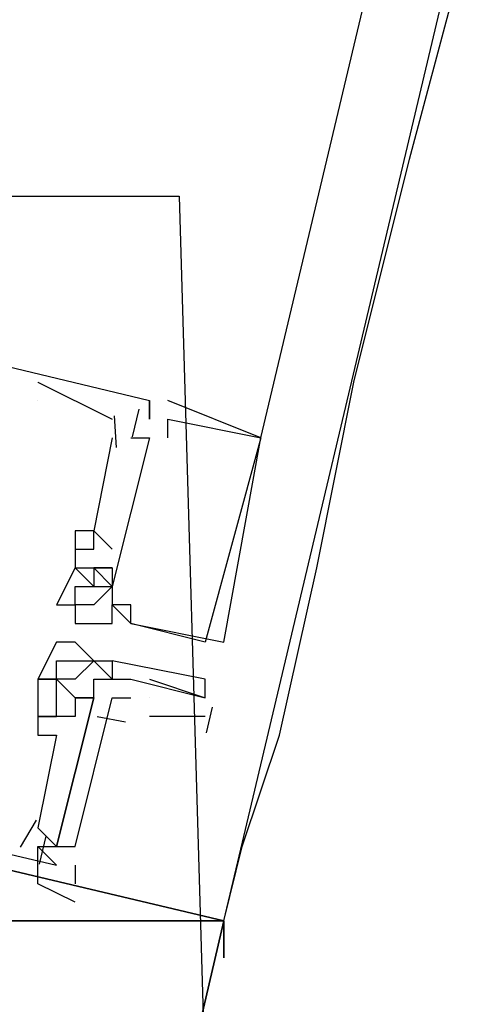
# Model space of a CAD drawing. Header units: feet. Extents: x -79 to 198, y -22 to 181.
# Tile 104 of 256: x 119.694 to 120.013, y 40.825 to 41.531. Entities that reach past the tile are written whole.
import ezdxf

# ---------------------------------------------------------------- set-up
doc = ezdxf.new("R2010")
doc.units = ezdxf.units.FT
for name, color, linetype in [('A-AREA-UNIDAD', 30, 'CONTINUOUS'), ('A-LINEA', 7, 'CONTINUOUS'), ('A-MURO-CONCRETO', 8, 'CONTINUOUS')]:
    doc.layers.add(name, color=color, linetype=linetype)

msp = doc.modelspace()

# ---------------------------------------------------------------- linework, layer by layer
at = {"layer": 'A-AREA-UNIDAD'}
msp.add_lwpolyline([(106.32, 44.32), (118.96, 41.4044), (119.808, 41.4044), (119.84, 40.32), (119.392, 38.56), (124.512, 37.3156), (124.96, 37.4044), (126.672, 40.2489), (128.032, 43.2), (129.152, 46.6844), (129.84, 50.3644), (130.048, 53.3333), (129.92, 56.4444), (128.832, 62.4889), (128.56, 65.44), (128.64, 68.96), (129.28, 72.8), (120.64, 74.7733), (120.608, 75.0044), (120.192, 75.1289), (118.848, 75.04), (104.4, 78.4889)], dxfattribs=at)
at = {"layer": 'A-LINEA'}
for p, q in [((119.84, 40.8844), (122.8667, 53.6444)), ((119.8667, 41.2311), (121.64, 48.7111)), ((119.8667, 41.2311), (121.64, 48.7111)), ((119.7067, 41.2711), (119.76, 41.2444)), ((119.7067, 41.2711), (119.7067, 41.2711)), ((119.7067, 41.2711), (119.76, 41.2444)), ((119.7067, 41.2711), (119.7067, 41.2711)), ((119.7067, 41.2711), (119.76, 41.2444)), ((119.7067, 41.2711), (119.7067, 41.2711)), ((119.7067, 41.2711), (119.76, 41.2444)), ((119.7067, 41.2711), (119.7067, 41.2711)), ((119.7067, 41.2711), (119.76, 41.2444)), ((119.7067, 41.2711), (119.7067, 41.2711)), ((119.7067, 41.2711), (119.76, 41.2444)), ((119.7067, 41.2711), (119.7067, 41.2711)), ((119.7067, 41.2578), (119.7067, 41.2578)), ((119.7067, 41.2578), (119.7067, 41.2578)), ((119.7067, 41.2578), (119.7067, 41.2578)), ((119.7067, 41.2578), (119.7067, 41.2578)), ((119.7067, 41.2578), (119.7067, 41.2578)), ((119.7067, 41.2578), (119.7067, 41.2578)), ((119.7867, 41.2578), (119.7867, 41.2578)), ((119.7867, 41.2578), (119.7867, 41.2578)), ((119.7867, 41.2578), (119.7867, 41.2444)), ((119.7867, 41.2578), (119.7867, 41.2578)), ((119.7867, 41.2578), (119.7867, 41.2578)), ((119.7867, 41.2578), (119.7867, 41.2578)), ((119.7867, 41.2578), (119.7867, 41.2444)), ((119.7867, 41.2578), (119.7867, 41.2578)), ((119.7867, 41.2578), (119.7867, 41.2578)), ((119.7867, 41.2578), (119.7867, 41.2578)), ((119.7867, 41.2578), (119.7867, 41.2444)), ((119.7867, 41.2578), (119.7867, 41.2578)), ((119.7867, 41.2578), (119.7867, 41.2578)), ((119.7867, 41.2578), (119.7867, 41.2578)), ((119.7867, 41.2578), (119.7867, 41.2444)), ((119.7867, 41.2578), (119.7867, 41.2578)), ((119.7867, 41.2578), (119.7867, 41.2578)), ((119.7867, 41.2578), (119.7867, 41.2578)), ((119.7867, 41.2578), (119.7867, 41.2444)), ((119.7867, 41.2578), (119.7867, 41.2578)), ((119.7867, 41.2578), (119.7867, 41.2578)), ((119.7867, 41.2578), (119.7867, 41.2578)), ((119.7867, 41.2578), (119.7867, 41.2444)), ((119.7867, 41.2578), (119.7867, 41.2578)), ((119.8, 41.2578), (119.8, 41.2578)), ((119.8, 41.2578), (119.8, 41.2578)), ((119.8, 41.2578), (119.8, 41.2578)), ((119.8, 41.2578), (119.8, 41.2578)), ((119.8, 41.2578), (119.8, 41.2578)), ((119.8, 41.2578), (119.8, 41.2578)), ((119.779, 41.2517), (119.7743, 41.2317)), ((119.779, 41.2517), (119.7743, 41.2317)), ((119.779, 41.2517), (119.7743, 41.2317)), ((119.779, 41.2517), (119.7743, 41.2317)), ((119.779, 41.2517), (119.7743, 41.2317)), ((119.779, 41.2517), (119.7743, 41.2317)), ((119.76, 41.2444), (119.76, 41.2444)), ((119.76, 41.2444), (119.76, 41.2444)), ((119.76, 41.2444), (119.76, 41.2444)), ((119.76, 41.2444), (119.76, 41.2444)), ((119.76, 41.2444), (119.76, 41.2444)), ((119.76, 41.2444), (119.76, 41.2444)), ((119.7613, 41.2469), (119.7629, 41.2242)), ((119.7613, 41.2469), (119.7629, 41.2242)), ((119.7613, 41.2469), (119.7629, 41.2242)), ((119.7613, 41.2469), (119.7629, 41.2242)), ((119.7613, 41.2469), (119.7629, 41.2242)), ((119.7613, 41.2469), (119.7629, 41.2242)), ((119.7867, 41.2444), (119.7867, 41.2444)), ((119.7867, 41.2444), (119.7867, 41.2444)), ((119.7867, 41.2444), (119.7867, 41.2444)), ((119.7867, 41.2444), (119.7867, 41.2444)), ((119.7867, 41.2444), (119.7867, 41.2444)), ((119.7867, 41.2444), (119.7867, 41.2444)), ((119.7867, 41.2444), (119.7867, 41.2444)), ((119.7867, 41.2444), (119.7867, 41.2444)), ((119.7867, 41.2444), (119.7867, 41.2444)), ((119.7867, 41.2444), (119.7867, 41.2444)), ((119.7867, 41.2444), (119.7867, 41.2444)), ((119.7867, 41.2444), (119.7867, 41.2444)), ((119.7867, 41.2444), (119.7867, 41.2444)), ((119.7867, 41.2444), (119.7867, 41.2444)), ((119.7867, 41.2444), (119.7867, 41.2444)), ((119.7867, 41.2444), (119.7867, 41.2444)), ((119.7867, 41.2444), (119.7867, 41.2444)), ((119.7867, 41.2444), (119.7867, 41.2444)), ((119.7867, 41.2444), (119.7867, 41.2444)), ((119.7867, 41.2444), (119.7867, 41.2444)), ((119.7867, 41.2444), (119.7867, 41.2444)), ((119.7867, 41.2444), (119.7867, 41.2444)), ((119.7867, 41.2444), (119.7867, 41.2444)), ((119.7867, 41.2444), (119.7867, 41.2444)), ((119.8, 41.2444), (119.8, 41.2444)), ((119.8, 41.2444), (119.8, 41.2444)), ((119.8, 41.2444), (119.8, 41.2444)), ((119.8, 41.2444), (119.8, 41.2444)), ((119.8, 41.2444), (119.8, 41.2444)), ((119.8, 41.2444), (119.8, 41.2444)), ((119.76, 41.2311), (119.76, 41.2311)), ((119.76, 41.2311), (119.76, 41.2311)), ((119.76, 41.2311), (119.76, 41.2311)), ((119.76, 41.2311), (119.76, 41.2311)), ((119.76, 41.2311), (119.76, 41.2311)), ((119.76, 41.2311), (119.76, 41.2311)), ((119.7733, 41.2311), (119.7733, 41.2311)), ((119.7733, 41.2311), (119.7733, 41.2311)), ((119.7733, 41.2311), (119.7733, 41.2311)), ((119.7733, 41.2311), (119.7733, 41.2311)), ((119.7733, 41.2311), (119.7733, 41.2311)), ((119.7733, 41.2311), (119.7733, 41.2311)), ((119.7867, 41.2311), (119.7867, 41.2311)), ((119.7867, 41.2311), (119.7867, 41.2311)), ((119.7867, 41.2311), (119.7867, 41.2311)), ((119.7867, 41.2311), (119.7867, 41.2311)), ((119.7867, 41.2311), (119.7867, 41.2311)), ((119.7867, 41.2311), (119.7867, 41.2311)), ((119.7867, 41.2311), (119.7867, 41.2311)), ((119.7867, 41.2311), (119.7867, 41.2311)), ((119.7867, 41.2311), (119.7867, 41.2311)), ((119.7867, 41.2311), (119.7867, 41.2311)), ((119.7867, 41.2311), (119.7867, 41.2311)), ((119.7867, 41.2311), (119.7867, 41.2311)), ((119.7867, 41.2311), (119.7867, 41.2311)), ((119.7867, 41.2311), (119.7867, 41.2311)), ((119.7867, 41.2311), (119.7867, 41.2311)), ((119.7867, 41.2311), (119.7867, 41.2311)), ((119.7867, 41.2311), (119.7867, 41.2311)), ((119.7867, 41.2311), (119.7867, 41.2311)), ((119.8, 41.2311), (119.8, 41.2311)), ((119.8, 41.2311), (119.8, 41.2311)), ((119.8, 41.2311), (119.8, 41.2311)), ((119.8, 41.2311), (119.8, 41.2311)), ((119.8, 41.2311), (119.8, 41.2311)), ((119.8, 41.2311), (119.8, 41.2311)), ((119.8667, 41.2311), (119.8667, 41.2311)), ((119.8667, 41.2311), (119.8667, 41.2311)), ((119.8667, 41.2311), (119.8667, 41.2311)), ((119.8667, 41.2311), (119.8667, 41.2311)), ((119.8667, 41.2311), (119.8667, 41.2311)), ((119.8667, 41.2311), (119.8667, 41.2311)), ((119.8667, 41.2311), (119.8667, 41.2311)), ((119.8667, 41.2311), (119.8667, 41.2311)), ((119.8667, 41.2311), (119.8667, 41.2311)), ((119.8667, 41.2311), (119.8667, 41.2311)), ((119.8667, 41.2311), (119.8667, 41.2311)), ((119.8667, 41.2311), (119.8667, 41.2311)), ((119.7333, 41.1644), (119.7333, 41.1644)), ((119.7333, 41.1644), (119.7333, 41.1644)), ((119.7333, 41.1644), (119.7333, 41.1644)), ((119.7333, 41.1644), (119.7333, 41.1644)), ((119.7333, 41.1644), (119.7333, 41.1644)), ((119.7333, 41.1644), (119.7333, 41.1644)), ((119.7467, 41.1644), (119.76, 41.1511)), ((119.7467, 41.1644), (119.7467, 41.1644)), ((119.7467, 41.1644), (119.7467, 41.1644)), ((119.7467, 41.1644), (119.76, 41.1511)), ((119.7467, 41.1644), (119.7467, 41.1644)), ((119.7467, 41.1644), (119.7467, 41.1644)), ((119.7467, 41.1644), (119.76, 41.1511)), ((119.7467, 41.1644), (119.7467, 41.1644)), ((119.7467, 41.1644), (119.7467, 41.1644)), ((119.7467, 41.1644), (119.76, 41.1511)), ((119.7467, 41.1644), (119.7467, 41.1644)), ((119.7467, 41.1644), (119.7467, 41.1644)), ((119.7467, 41.1644), (119.76, 41.1511)), ((119.7467, 41.1644), (119.7467, 41.1644)), ((119.7467, 41.1644), (119.7467, 41.1644)), ((119.7467, 41.1644), (119.76, 41.1511)), ((119.7467, 41.1644), (119.7467, 41.1644)), ((119.7467, 41.1644), (119.7467, 41.1644)), ((119.7333, 41.1511), (119.7333, 41.1511)), ((119.7333, 41.1511), (119.7333, 41.1511)), ((119.7333, 41.1511), (119.7333, 41.1511)), ((119.7333, 41.1511), (119.7333, 41.1511)), ((119.7333, 41.1511), (119.7333, 41.1511)), ((119.7333, 41.1511), (119.7333, 41.1511)), ((119.7467, 41.1511), (119.7467, 41.1511)), ((119.7467, 41.1511), (119.7467, 41.1511)), ((119.7467, 41.1511), (119.7467, 41.1511)), ((119.7467, 41.1511), (119.7467, 41.1511)), ((119.7467, 41.1511), (119.7467, 41.1511)), ((119.7467, 41.1511), (119.7467, 41.1511)), ((119.7467, 41.1511), (119.7467, 41.1511)), ((119.7467, 41.1511), (119.7467, 41.1511)), ((119.7467, 41.1511), (119.7467, 41.1511)), ((119.7467, 41.1511), (119.7467, 41.1511)), ((119.7467, 41.1511), (119.7467, 41.1511)), ((119.7467, 41.1511), (119.7467, 41.1511)), ((119.76, 41.1511), (119.76, 41.1511)), ((119.76, 41.1511), (119.76, 41.1511)), ((119.76, 41.1511), (119.76, 41.1511)), ((119.76, 41.1511), (119.76, 41.1511)), ((119.76, 41.1511), (119.76, 41.1511)), ((119.76, 41.1511), (119.76, 41.1511)), ((119.7333, 41.1378), (119.7333, 41.1378)), ((119.7333, 41.1378), (119.7333, 41.1378)), ((119.7333, 41.1378), (119.7333, 41.1378)), ((119.7333, 41.1378), (119.7333, 41.1378)), ((119.7333, 41.1378), (119.7333, 41.1378)), ((119.7333, 41.1378), (119.7333, 41.1378)), ((119.7333, 41.1378), (119.7333, 41.1378)), ((119.7333, 41.1378), (119.7333, 41.1378)), ((119.7333, 41.1378), (119.7333, 41.1378)), ((119.7333, 41.1378), (119.7333, 41.1378)), ((119.7333, 41.1378), (119.7333, 41.1378)), ((119.7333, 41.1378), (119.7333, 41.1378)), ((119.7333, 41.1378), (119.7333, 41.1378)), ((119.7333, 41.1378), (119.7333, 41.1378)), ((119.7333, 41.1378), (119.7333, 41.1378)), ((119.7333, 41.1378), (119.7333, 41.1378)), ((119.7333, 41.1378), (119.7333, 41.1378)), ((119.7333, 41.1378), (119.7333, 41.1378)), ((119.7333, 41.1378), (119.7333, 41.1378)), ((119.7333, 41.1378), (119.7333, 41.1378)), ((119.7333, 41.1378), (119.7333, 41.1378)), ((119.7333, 41.1378), (119.7333, 41.1378)), ((119.7333, 41.1378), (119.7333, 41.1378)), ((119.7333, 41.1378), (119.7333, 41.1378)), ((119.7467, 41.1378), (119.7467, 41.1378)), ((119.7467, 41.1378), (119.7467, 41.1378)), ((119.7467, 41.1378), (119.7467, 41.1378)), ((119.7467, 41.1378), (119.7467, 41.1378)), ((119.7467, 41.1378), (119.7467, 41.1378)), ((119.7467, 41.1378), (119.7467, 41.1378)), ((119.7467, 41.1378), (119.7467, 41.1378)), ((119.7467, 41.1378), (119.7467, 41.1378)), ((119.7467, 41.1378), (119.7467, 41.1378)), ((119.7467, 41.1378), (119.7467, 41.1378)), ((119.7467, 41.1378), (119.7467, 41.1378)), ((119.7467, 41.1378), (119.7467, 41.1378)), ((119.7467, 41.1378), (119.7467, 41.1378)), ((119.7467, 41.1378), (119.7467, 41.1378)), ((119.7467, 41.1378), (119.7467, 41.1378)), ((119.7467, 41.1378), (119.7467, 41.1378)), ((119.7467, 41.1378), (119.7467, 41.1378)), ((119.7467, 41.1378), (119.7467, 41.1378)), ((119.7467, 41.1378), (119.7467, 41.1378)), ((119.7467, 41.1378), (119.7467, 41.1378)), ((119.7467, 41.1378), (119.7467, 41.1378)), ((119.7467, 41.1378), (119.7467, 41.1378)), ((119.7467, 41.1378), (119.7467, 41.1378)), ((119.7467, 41.1378), (119.7467, 41.1378)), ((119.76, 41.1378), (119.76, 41.1378)), ((119.76, 41.1378), (119.76, 41.1378)), ((119.76, 41.1378), (119.76, 41.1378)), ((119.76, 41.1378), (119.76, 41.1378)), ((119.76, 41.1378), (119.76, 41.1378)), ((119.76, 41.1378), (119.76, 41.1378)), ((119.76, 41.1378), (119.76, 41.1378)), ((119.76, 41.1378), (119.76, 41.1378)), ((119.76, 41.1378), (119.76, 41.1378)), ((119.76, 41.1378), (119.76, 41.1378)), ((119.76, 41.1378), (119.76, 41.1378)), ((119.76, 41.1378), (119.76, 41.1378)), ((119.76, 41.1378), (119.76, 41.1378)), ((119.76, 41.1378), (119.76, 41.1378)), ((119.76, 41.1378), (119.76, 41.1378)), ((119.76, 41.1378), (119.76, 41.1378)), ((119.76, 41.1378), (119.76, 41.1378)), ((119.76, 41.1378), (119.76, 41.1378)), ((119.7333, 41.1244), (119.7333, 41.1244)), ((119.7333, 41.1244), (119.7333, 41.1244)), ((119.7333, 41.1244), (119.7333, 41.1244)), ((119.7333, 41.1244), (119.7333, 41.1244)), ((119.7333, 41.1244), (119.7333, 41.1244)), ((119.7333, 41.1244), (119.7333, 41.1244)), ((119.7467, 41.1244), (119.7467, 41.1244)), ((119.7467, 41.1244), (119.7467, 41.1244)), ((119.7467, 41.1244), (119.7467, 41.1244)), ((119.7467, 41.1244), (119.7467, 41.1244)), ((119.7467, 41.1244), (119.7467, 41.1244)), ((119.7467, 41.1244), (119.7467, 41.1244)), ((119.76, 41.1244), (119.76, 41.1244)), ((119.76, 41.1244), (119.76, 41.1244)), ((119.76, 41.1244), (119.76, 41.1244)), ((119.76, 41.1244), (119.76, 41.1244)), ((119.76, 41.1244), (119.76, 41.1244)), ((119.76, 41.1244), (119.76, 41.1244)), ((119.76, 41.1244), (119.76, 41.1244)), ((119.76, 41.1244), (119.76, 41.1244)), ((119.76, 41.1244), (119.76, 41.1244)), ((119.76, 41.1244), (119.76, 41.1244)), ((119.76, 41.1244), (119.76, 41.1244)), ((119.76, 41.1244), (119.76, 41.1244)), ((119.76, 41.1244), (119.76, 41.1244)), ((119.76, 41.1244), (119.76, 41.1244)), ((119.76, 41.1244), (119.76, 41.1244)), ((119.76, 41.1244), (119.76, 41.1244)), ((119.76, 41.1244), (119.76, 41.1244)), ((119.76, 41.1244), (119.76, 41.1244)), ((119.72, 41.1111), (119.72, 41.1111)), ((119.72, 41.1111), (119.72, 41.1111)), ((119.72, 41.1111), (119.72, 41.1111)), ((119.72, 41.1111), (119.72, 41.1111)), ((119.72, 41.1111), (119.72, 41.1111)), ((119.72, 41.1111), (119.72, 41.1111)), ((119.7333, 41.1111), (119.7333, 41.1111)), ((119.7333, 41.1111), (119.7333, 41.1111)), ((119.7333, 41.1111), (119.7333, 41.1111)), ((119.7333, 41.1111), (119.7333, 41.1111)), ((119.7333, 41.1111), (119.7333, 41.1111)), ((119.7333, 41.1111), (119.7333, 41.1111)), ((119.7333, 41.1111), (119.7333, 41.1111)), ((119.7333, 41.1111), (119.7333, 41.1111)), ((119.7333, 41.1111), (119.7333, 41.1111)), ((119.7333, 41.1111), (119.7333, 41.1111)), ((119.7333, 41.1111), (119.7333, 41.1111)), ((119.7333, 41.1111), (119.7333, 41.1111)), ((119.7467, 41.1111), (119.7467, 41.1111)), ((119.7467, 41.1111), (119.7467, 41.1111)), ((119.7467, 41.1111), (119.7467, 41.1111)), ((119.7467, 41.1111), (119.7467, 41.1111)), ((119.7467, 41.1111), (119.7467, 41.1111)), ((119.7467, 41.1111), (119.7467, 41.1111)), ((119.76, 41.1111), (119.76, 41.1111)), ((119.76, 41.1111), (119.76, 41.1111)), ((119.76, 41.1111), (119.76, 41.1111)), ((119.76, 41.1111), (119.76, 41.1111)), ((119.76, 41.1111), (119.76, 41.1111)), ((119.76, 41.1111), (119.76, 41.1111)), ((119.76, 41.1111), (119.76, 41.1111)), ((119.76, 41.1111), (119.76, 41.1111)), ((119.76, 41.1111), (119.76, 41.1111)), ((119.76, 41.1111), (119.76, 41.1111)), ((119.76, 41.1111), (119.76, 41.1111)), ((119.76, 41.1111), (119.76, 41.1111)), ((119.7733, 41.1111), (119.7733, 41.1111)), ((119.7733, 41.1111), (119.7733, 41.1111)), ((119.7733, 41.1111), (119.7733, 41.1111)), ((119.7733, 41.1111), (119.7733, 41.1111)), ((119.7733, 41.1111), (119.7733, 41.1111)), ((119.7733, 41.1111), (119.7733, 41.1111)), ((119.7333, 41.0978), (119.7333, 41.0978)), ((119.7333, 41.0978), (119.7333, 41.0978)), ((119.7333, 41.0978), (119.7333, 41.0978)), ((119.7333, 41.0978), (119.7333, 41.0978)), ((119.7333, 41.0978), (119.7333, 41.0978)), ((119.7333, 41.0978), (119.7333, 41.0978)), ((119.76, 41.0978), (119.76, 41.0978)), ((119.76, 41.0978), (119.76, 41.0978)), ((119.76, 41.0978), (119.76, 41.0978)), ((119.76, 41.0978), (119.76, 41.0978)), ((119.76, 41.0978), (119.76, 41.0978)), ((119.76, 41.0978), (119.76, 41.0978)), ((119.7733, 41.0978), (119.7733, 41.0978)), ((119.7733, 41.0978), (119.7733, 41.0978)), ((119.7733, 41.0978), (119.7733, 41.0978)), ((119.7733, 41.0978), (119.7733, 41.0978)), ((119.7733, 41.0978), (119.7733, 41.0978)), ((119.7733, 41.0978), (119.7733, 41.0978)), ((119.7733, 41.0978), (119.7733, 41.0978)), ((119.7733, 41.0978), (119.7733, 41.0978)), ((119.7733, 41.0978), (119.7733, 41.0978)), ((119.7733, 41.0978), (119.7733, 41.0978)), ((119.7733, 41.0978), (119.7733, 41.0978)), ((119.7733, 41.0978), (119.7733, 41.0978)), ((119.7867, 41.0978), (119.7867, 41.0978)), ((119.7867, 41.0978), (119.7867, 41.0978)), ((119.7867, 41.0978), (119.7867, 41.0978)), ((119.7867, 41.0978), (119.7867, 41.0978)), ((119.7867, 41.0978), (119.7867, 41.0978)), ((119.7867, 41.0978), (119.7867, 41.0978)), ((119.72, 41.0844), (119.72, 41.0844)), ((119.72, 41.0844), (119.72, 41.0844)), ((119.7333, 41.0844), (119.7333, 41.0844)), ((119.7333, 41.0844), (119.7333, 41.0844)), ((119.8267, 41.0844), (119.8267, 41.0844)), ((119.8267, 41.0844), (119.8267, 41.0844)), ((119.8267, 41.0844), (119.8267, 41.0844)), ((119.8267, 41.0844), (119.8267, 41.0844)), ((119.8267, 41.0844), (119.8267, 41.0844)), ((119.8267, 41.0844), (119.8267, 41.0844)), ((119.84, 41.0844), (119.84, 41.0844)), ((119.84, 41.0844), (119.84, 41.0844)), ((119.84, 41.0844), (119.84, 41.0844)), ((119.84, 41.0844), (119.84, 41.0844)), ((119.84, 41.0844), (119.84, 41.0844)), ((119.84, 41.0844), (119.84, 41.0844)), ((119.72, 41.0711), (119.72, 41.0711)), ((119.72, 41.0711), (119.72, 41.0711)), ((119.7467, 41.0711), (119.7467, 41.0711)), ((119.7467, 41.0711), (119.7467, 41.0711)), ((119.7467, 41.0711), (119.7467, 41.0711)), ((119.7467, 41.0711), (119.7467, 41.0711)), ((119.7467, 41.0711), (119.7467, 41.0711)), ((119.7467, 41.0711), (119.7467, 41.0711)), ((119.76, 41.0711), (119.76, 41.0711)), ((119.76, 41.0711), (119.76, 41.0711)), ((119.76, 41.0711), (119.76, 41.0711)), ((119.76, 41.0711), (119.76, 41.0711)), ((119.7067, 41.0578), (119.7067, 41.0578)), ((119.7067, 41.0578), (119.7067, 41.0578)), ((119.7067, 41.0578), (119.7067, 41.0578)), ((119.7067, 41.0578), (119.7067, 41.0578)), ((119.7067, 41.0578), (119.7067, 41.0578)), ((119.7067, 41.0578), (119.7067, 41.0578)), ((119.7067, 41.0578), (119.7067, 41.0578)), ((119.7067, 41.0578), (119.7067, 41.0578)), ((119.72, 41.0578), (119.72, 41.0578)), ((119.72, 41.0578), (119.72, 41.0578)), ((119.72, 41.0578), (119.72, 41.0578)), ((119.72, 41.0578), (119.72, 41.0578)), ((119.72, 41.0578), (119.72, 41.0578)), ((119.72, 41.0578), (119.72, 41.0578)), ((119.72, 41.0578), (119.72, 41.0578)), ((119.72, 41.0578), (119.72, 41.0578)), ((119.72, 41.0578), (119.72, 41.0578)), ((119.72, 41.0578), (119.72, 41.0578)), ((119.7333, 41.0578), (119.7333, 41.0578)), ((119.7333, 41.0578), (119.7333, 41.0578)), ((119.7333, 41.0578), (119.7333, 41.0578)), ((119.7333, 41.0578), (119.7333, 41.0578)), ((119.7467, 41.0578), (119.7467, 41.0578)), ((119.7467, 41.0578), (119.7467, 41.0578)), ((119.7467, 41.0578), (119.7467, 41.0578)), ((119.7467, 41.0578), (119.7467, 41.0578)), ((119.76, 41.0578), (119.76, 41.0578)), ((119.76, 41.0578), (119.76, 41.0578)), ((119.7733, 41.0578), (119.7733, 41.0578)), ((119.7733, 41.0578), (119.7733, 41.0578)), ((119.7867, 41.0578), (119.8267, 41.0444)), ((119.7867, 41.0578), (119.8267, 41.0444)), ((119.8267, 41.0578), (119.8267, 41.0578)), ((119.8267, 41.0578), (119.8267, 41.0578)), ((119.72, 41.0444), (119.72, 41.0444)), ((119.72, 41.0444), (119.72, 41.0444)), ((119.72, 41.0444), (119.72, 41.0444)), ((119.72, 41.0444), (119.72, 41.0444)), ((119.72, 41.0444), (119.72, 41.0444)), ((119.72, 41.0444), (119.72, 41.0444)), ((119.7333, 41.0444), (119.7333, 41.0444)), ((119.7333, 41.0444), (119.7333, 41.0444)), ((119.7333, 41.0444), (119.7333, 41.0444)), ((119.7333, 41.0444), (119.7333, 41.0444)), ((119.7333, 41.0444), (119.7333, 41.0444)), ((119.7333, 41.0444), (119.7333, 41.0444)), ((119.7333, 41.0444), (119.7333, 41.0444)), ((119.7333, 41.0444), (119.7333, 41.0444)), ((119.7467, 41.0444), (119.7467, 41.0444)), ((119.7467, 41.0444), (119.7467, 41.0444)), ((119.7467, 41.0444), (119.7467, 41.0444)), ((119.7467, 41.0444), (119.7467, 41.0444)), ((119.7467, 41.0444), (119.7467, 41.0444)), ((119.7467, 41.0444), (119.7467, 41.0444)), ((119.7467, 41.0444), (119.7467, 41.0444)), ((119.7467, 41.0444), (119.7467, 41.0444)), ((119.7867, 41.0444), (119.7867, 41.0444)), ((119.7867, 41.0444), (119.7867, 41.0444)), ((119.8267, 41.0444), (119.8267, 41.0444)), ((119.8267, 41.0444), (119.8267, 41.0444)), ((119.8317, 41.0377), (119.8273, 41.0193)), ((119.8317, 41.0377), (119.8273, 41.0193)), ((119.7067, 41.0311), (119.7067, 41.0311)), ((119.7067, 41.0311), (119.7067, 41.0311)), ((119.7067, 41.0311), (119.7067, 41.0311)), ((119.7067, 41.0311), (119.7067, 41.0311)), ((119.7067, 41.0311), (119.7067, 41.0311)), ((119.7067, 41.0311), (119.7067, 41.0311)), ((119.7067, 41.0311), (119.7067, 41.0311)), ((119.7067, 41.0311), (119.7067, 41.0311)), ((119.7067, 41.0311), (119.7067, 41.0311)), ((119.7067, 41.0311), (119.7067, 41.0311)), ((119.7067, 41.0311), (119.7067, 41.0311)), ((119.7067, 41.0311), (119.7067, 41.0311)), ((119.72, 41.0311), (119.72, 41.0311)), ((119.72, 41.0311), (119.72, 41.0311)), ((119.72, 41.0311), (119.72, 41.0311)), ((119.72, 41.0311), (119.72, 41.0311)), ((119.72, 41.0311), (119.72, 41.0311)), ((119.72, 41.0311), (119.72, 41.0311)), ((119.72, 41.0311), (119.72, 41.0311)), ((119.72, 41.0311), (119.72, 41.0311)), ((119.72, 41.0311), (119.72, 41.0311)), ((119.72, 41.0311), (119.72, 41.0311)), ((119.72, 41.0311), (119.72, 41.0311)), ((119.72, 41.0311), (119.72, 41.0311)), ((119.72, 41.0311), (119.72, 41.0311)), ((119.72, 41.0311), (119.72, 41.0311)), ((119.72, 41.0311), (119.72, 41.0311)), ((119.72, 41.0311), (119.72, 41.0311)), ((119.72, 41.0311), (119.72, 41.0311)), ((119.72, 41.0311), (119.72, 41.0311)), ((119.7333, 41.0311), (119.7333, 41.0311)), ((119.7333, 41.0311), (119.7333, 41.0311)), ((119.7333, 41.0311), (119.7333, 41.0311)), ((119.7333, 41.0311), (119.7333, 41.0311)), ((119.7333, 41.0311), (119.7333, 41.0311)), ((119.7333, 41.0311), (119.7333, 41.0311)), ((119.7695, 41.0269), (119.7492, 41.0309)), ((119.7695, 41.0269), (119.7492, 41.0309)), ((119.7695, 41.0269), (119.7492, 41.0309)), ((119.7695, 41.0269), (119.7492, 41.0309)), ((119.7695, 41.0269), (119.7492, 41.0309)), ((119.7695, 41.0269), (119.7492, 41.0309)), ((119.8267, 41.0311), (119.7867, 41.0311)), ((119.8267, 41.0311), (119.7867, 41.0311)), ((119.7067, 41.0178), (119.7067, 41.0178)), ((119.7067, 41.0178), (119.7067, 41.0178)), ((119.7067, 41.0178), (119.7067, 41.0178)), ((119.7067, 41.0178), (119.7067, 41.0178)), ((119.7067, 41.0178), (119.7067, 41.0178)), ((119.7067, 41.0178), (119.7067, 41.0178)), ((119.72, 41.0178), (119.72, 41.0178)), ((119.72, 41.0178), (119.72, 41.0178)), ((119.72, 41.0178), (119.72, 41.0178)), ((119.72, 41.0178), (119.72, 41.0178)), ((119.72, 41.0178), (119.72, 41.0178)), ((119.72, 41.0178), (119.72, 41.0178)), ((119.7055, 40.9568), (119.6939, 40.9373)), ((119.7055, 40.9568), (119.6939, 40.9373)), ((119.7055, 40.9568), (119.6939, 40.9373)), ((119.7055, 40.9568), (119.6939, 40.9373)), ((119.7055, 40.9568), (119.6939, 40.9373)), ((119.7055, 40.9568), (119.6939, 40.9373)), ((119.7067, 40.9511), (119.7067, 40.9511)), ((119.7067, 40.9511), (119.7067, 40.9511)), ((119.7067, 40.9511), (119.7067, 40.9511)), ((119.7067, 40.9511), (119.7067, 40.9511)), ((119.7067, 40.9511), (119.7067, 40.9511)), ((119.7067, 40.9511), (119.7067, 40.9511)), ((119.7067, 40.9511), (119.7067, 40.9511)), ((119.7067, 40.9511), (119.7067, 40.9511)), ((119.7067, 40.9511), (119.7067, 40.9511)), ((119.7067, 40.9511), (119.7067, 40.9511)), ((119.7067, 40.9511), (119.7067, 40.9511)), ((119.7067, 40.9511), (119.7067, 40.9511)), ((119.7123, 40.9451), (119.7076, 40.925)), ((119.7123, 40.9451), (119.7076, 40.925)), ((119.7123, 40.9451), (119.7076, 40.925)), ((119.7123, 40.9451), (119.7076, 40.925)), ((119.7123, 40.9451), (119.7076, 40.925)), ((119.7123, 40.9451), (119.7076, 40.925)), ((119.72, 40.9244), (119.7067, 40.9378)), ((119.7067, 40.9378), (119.7067, 40.9378)), ((119.7067, 40.9378), (119.7067, 40.9378)), ((119.7067, 40.9378), (119.7067, 40.9378)), ((119.7067, 40.9378), (119.7067, 40.9378)), ((119.7067, 40.9378), (119.7067, 40.9378)), ((119.7067, 40.9378), (119.7067, 40.9378)), ((119.72, 40.9244), (119.7067, 40.9378)), ((119.7067, 40.9378), (119.7067, 40.9378)), ((119.7067, 40.9378), (119.7067, 40.9378)), ((119.7067, 40.9378), (119.7067, 40.9378)), ((119.7067, 40.9378), (119.7067, 40.9378)), ((119.7067, 40.9378), (119.7067, 40.9378)), ((119.7067, 40.9378), (119.7067, 40.9378)), ((119.72, 40.9378), (119.72, 40.9378)), ((119.72, 40.9378), (119.72, 40.9378)), ((119.72, 40.9378), (119.72, 40.9378)), ((119.72, 40.9378), (119.72, 40.9378)), ((119.72, 40.9378), (119.72, 40.9378)), ((119.72, 40.9378), (119.72, 40.9378)), ((119.7067, 40.9244), (119.7067, 40.9244)), ((119.7067, 40.9244), (119.7067, 40.9244)), ((119.7067, 40.9244), (119.7067, 40.9244)), ((119.7067, 40.9244), (119.7067, 40.9244)), ((119.7067, 40.9244), (119.7067, 40.9244)), ((119.7067, 40.9244), (119.7067, 40.9244)), ((119.7067, 40.9244), (119.7067, 40.9244)), ((119.7067, 40.9244), (119.7067, 40.9244)), ((119.7067, 40.9244), (119.7067, 40.9244)), ((119.7067, 40.9244), (119.7067, 40.9244)), ((119.7067, 40.9244), (119.7067, 40.9244)), ((119.7067, 40.9244), (119.7067, 40.9244)), ((119.72, 40.9244), (119.72, 40.9244)), ((119.72, 40.9244), (119.72, 40.9244)), ((119.72, 40.9244), (119.72, 40.9244)), ((119.72, 40.9244), (119.72, 40.9244)), ((119.72, 40.9244), (119.72, 40.9244)), ((119.72, 40.9244), (119.72, 40.9244)), ((119.7333, 40.9244), (119.7333, 40.9111)), ((119.7333, 40.9244), (119.7333, 40.9111))]:
    msp.add_line(p, q, dxfattribs=at)
for points in [[(115, 42.0311), (119.84, 40.8844), (119.16, 37.9644), (114.3067, 39.1111), (115, 42.0311)], [(114.3067, 39.1111), (119.16, 37.9644), (119.84, 40.8844), (115, 42.0311), (114.3067, 39.1111)], [(119.84, 40.8844), (119.84, 40.8578), (119.84, 40.8844), (119.8533, 40.9378), (119.88, 41.0178), (119.9067, 41.1378), (119.9333, 41.2711), (119.9733, 41.4311), (120.0267, 41.6311)], [(119.1067, 41.2578), (119.0933, 41.2578), (119.08, 41.2578), (119.12, 41.4178), (119.7867, 41.2578), (119.7867, 41.2444), (119.7867, 41.2578)], [(119.1067, 41.2578), (119.0933, 41.2578), (119.08, 41.2578), (119.12, 41.4178), (119.7867, 41.2578), (119.7867, 41.2444), (119.7867, 41.2578)], [(119.1067, 41.2578), (119.0933, 41.2578), (119.08, 41.2578), (119.12, 41.4178), (119.7867, 41.2578), (119.7867, 41.2444), (119.7867, 41.2578)], [(119.1067, 41.2578), (119.0933, 41.2578), (119.08, 41.2578), (119.12, 41.4178), (119.7867, 41.2578), (119.7867, 41.2444), (119.7867, 41.2578)], [(119.1067, 41.2578), (119.0933, 41.2578), (119.08, 41.2578), (119.12, 41.4178), (119.7867, 41.2578), (119.7867, 41.2444), (119.7867, 41.2578)], [(119.1067, 41.2578), (119.0933, 41.2578), (119.08, 41.2578), (119.12, 41.4178), (119.7867, 41.2578), (119.7867, 41.2444), (119.7867, 41.2578)], [(119.1067, 41.3111), (119.0933, 41.2311), (119.0667, 41.2311), (119.04, 41.0844), (119.72, 40.9244)], [(119.1067, 41.3111), (119.0933, 41.2311), (119.0667, 41.2311), (119.04, 41.0844), (119.72, 40.9244)], [(119.1067, 41.3111), (119.0933, 41.2311), (119.0667, 41.2311), (119.04, 41.0844), (119.72, 40.9244)], [(119.1067, 41.3111), (119.0933, 41.2311), (119.0667, 41.2311), (119.04, 41.0844), (119.72, 40.9244)], [(119.1067, 41.3111), (119.0933, 41.2311), (119.0667, 41.2311), (119.04, 41.0844), (119.72, 40.9244)], [(119.1067, 41.3111), (119.0933, 41.2311), (119.0667, 41.2311), (119.04, 41.0844), (119.72, 40.9244)], [(119.7467, 41.1378), (119.7467, 41.1378), (119.7467, 41.1244), (119.7333, 41.1378), (119.7333, 41.1378), (119.7333, 41.1378), (119.7333, 41.1378), (119.72, 41.1111), (119.7333, 41.1111), (119.7333, 41.0978), (119.76, 41.0978), (119.76, 41.1111), (119.7733, 41.0978), (119.84, 41.0844), (119.8667, 41.2311), (119.8667, 41.2311), (119.8, 41.2578)], [(119.7467, 41.1378), (119.7467, 41.1378), (119.7467, 41.1244), (119.7333, 41.1378), (119.7333, 41.1378), (119.7333, 41.1378), (119.7333, 41.1378), (119.72, 41.1111), (119.7333, 41.1111), (119.7333, 41.0978), (119.76, 41.0978), (119.76, 41.1111), (119.7733, 41.0978), (119.84, 41.0844), (119.8667, 41.2311), (119.8667, 41.2311), (119.8, 41.2578)], [(119.7467, 41.1378), (119.7467, 41.1378), (119.7467, 41.1244), (119.7333, 41.1378), (119.7333, 41.1378), (119.7333, 41.1378), (119.7333, 41.1378), (119.72, 41.1111), (119.7333, 41.1111), (119.7333, 41.0978), (119.76, 41.0978), (119.76, 41.1111), (119.7733, 41.0978), (119.84, 41.0844), (119.8667, 41.2311), (119.8667, 41.2311), (119.8, 41.2578)], [(119.7467, 41.1378), (119.7467, 41.1378), (119.7467, 41.1244), (119.7333, 41.1378), (119.7333, 41.1378), (119.7333, 41.1378), (119.7333, 41.1378), (119.72, 41.1111), (119.7333, 41.1111), (119.7333, 41.0978), (119.76, 41.0978), (119.76, 41.1111), (119.7733, 41.0978), (119.84, 41.0844), (119.8667, 41.2311), (119.8667, 41.2311), (119.8, 41.2578)], [(119.7467, 41.1378), (119.7467, 41.1378), (119.7467, 41.1244), (119.7333, 41.1378), (119.7333, 41.1378), (119.7333, 41.1378), (119.7333, 41.1378), (119.72, 41.1111), (119.7333, 41.1111), (119.7333, 41.0978), (119.76, 41.0978), (119.76, 41.1111), (119.7733, 41.0978), (119.84, 41.0844), (119.8667, 41.2311), (119.8667, 41.2311), (119.8, 41.2578)], [(119.7467, 41.1378), (119.7467, 41.1378), (119.7467, 41.1244), (119.7333, 41.1378), (119.7333, 41.1378), (119.7333, 41.1378), (119.7333, 41.1378), (119.72, 41.1111), (119.7333, 41.1111), (119.7333, 41.0978), (119.76, 41.0978), (119.76, 41.1111), (119.7733, 41.0978), (119.84, 41.0844), (119.8667, 41.2311), (119.8667, 41.2311), (119.8, 41.2578)], [(119.8, 41.2311), (119.8, 41.2444), (119.8667, 41.2311), (119.8667, 41.2311), (119.8267, 41.0844), (119.8267, 41.0844), (119.7733, 41.0978)], [(119.8, 41.2311), (119.8, 41.2444), (119.8667, 41.2311), (119.8667, 41.2311), (119.8267, 41.0844), (119.8267, 41.0844), (119.7733, 41.0978)], [(119.8, 41.2311), (119.8, 41.2444), (119.8667, 41.2311), (119.8667, 41.2311), (119.8267, 41.0844), (119.8267, 41.0844), (119.7733, 41.0978)], [(119.8, 41.2311), (119.8, 41.2444), (119.8667, 41.2311), (119.8667, 41.2311), (119.8267, 41.0844), (119.8267, 41.0844), (119.7733, 41.0978)], [(119.8, 41.2311), (119.8, 41.2444), (119.8667, 41.2311), (119.8667, 41.2311), (119.8267, 41.0844), (119.8267, 41.0844), (119.7733, 41.0978)], [(119.8, 41.2311), (119.8, 41.2444), (119.8667, 41.2311), (119.8667, 41.2311), (119.8267, 41.0844), (119.8267, 41.0844), (119.7733, 41.0978)], [(119.76, 41.2311), (119.7467, 41.1644), (119.7333, 41.1644), (119.7333, 41.1378), (119.7467, 41.1378)], [(119.76, 41.2311), (119.7467, 41.1644), (119.7333, 41.1644), (119.7333, 41.1378), (119.7467, 41.1378)], [(119.76, 41.2311), (119.7467, 41.1644), (119.7333, 41.1644), (119.7333, 41.1378), (119.7467, 41.1378)], [(119.76, 41.2311), (119.7467, 41.1644), (119.7333, 41.1644), (119.7333, 41.1378), (119.7467, 41.1378)], [(119.76, 41.2311), (119.7467, 41.1644), (119.7333, 41.1644), (119.7333, 41.1378), (119.7467, 41.1378)], [(119.76, 41.2311), (119.7467, 41.1644), (119.7333, 41.1644), (119.7333, 41.1378), (119.7467, 41.1378)], [(119.7733, 41.2311), (119.7867, 41.2311), (119.76, 41.1244), (119.7467, 41.1378), (119.76, 41.1378), (119.7467, 41.1378)], [(119.7733, 41.2311), (119.7867, 41.2311), (119.76, 41.1244), (119.7467, 41.1378), (119.76, 41.1378), (119.7467, 41.1378)], [(119.7733, 41.2311), (119.7867, 41.2311), (119.76, 41.1244), (119.7467, 41.1378), (119.76, 41.1378), (119.7467, 41.1378)], [(119.7733, 41.2311), (119.7867, 41.2311), (119.76, 41.1244), (119.7467, 41.1378), (119.76, 41.1378), (119.7467, 41.1378)], [(119.7733, 41.2311), (119.7867, 41.2311), (119.76, 41.1244), (119.7467, 41.1378), (119.76, 41.1378), (119.7467, 41.1378)], [(119.7733, 41.2311), (119.7867, 41.2311), (119.76, 41.1244), (119.7467, 41.1378), (119.76, 41.1378), (119.7467, 41.1378)], [(119.7333, 41.1511), (119.7467, 41.1511), (119.7467, 41.1644)], [(119.7333, 41.1511), (119.7467, 41.1511), (119.7467, 41.1644)], [(119.7333, 41.1511), (119.7467, 41.1511), (119.7467, 41.1644)], [(119.7333, 41.1511), (119.7467, 41.1511), (119.7467, 41.1644)], [(119.7333, 41.1511), (119.7467, 41.1511), (119.7467, 41.1644)], [(119.7333, 41.1511), (119.7467, 41.1511), (119.7467, 41.1644)], [(119.76, 41.1378), (119.76, 41.1244), (119.76, 41.1111), (119.76, 41.1111)], [(119.76, 41.1378), (119.76, 41.1244), (119.76, 41.1111), (119.76, 41.1111)], [(119.76, 41.1378), (119.76, 41.1244), (119.76, 41.1111), (119.76, 41.1111)], [(119.76, 41.1378), (119.76, 41.1244), (119.76, 41.1111), (119.76, 41.1111)], [(119.76, 41.1378), (119.76, 41.1244), (119.76, 41.1111), (119.76, 41.1111)], [(119.76, 41.1378), (119.76, 41.1244), (119.76, 41.1111), (119.76, 41.1111)], [(119.76, 41.1244), (119.7467, 41.1111), (119.7333, 41.1111), (119.7333, 41.1244), (119.76, 41.1244)], [(119.76, 41.1244), (119.7467, 41.1111), (119.7333, 41.1111), (119.7333, 41.1244), (119.76, 41.1244)], [(119.76, 41.1244), (119.7467, 41.1111), (119.7333, 41.1111), (119.7333, 41.1244), (119.76, 41.1244)], [(119.76, 41.1244), (119.7467, 41.1111), (119.7333, 41.1111), (119.7333, 41.1244), (119.76, 41.1244)], [(119.76, 41.1244), (119.7467, 41.1111), (119.7333, 41.1111), (119.7333, 41.1244), (119.76, 41.1244)], [(119.76, 41.1244), (119.7467, 41.1111), (119.7333, 41.1111), (119.7333, 41.1244), (119.76, 41.1244)], [(119.7733, 41.0978), (119.7733, 41.1111), (119.7733, 41.1111), (119.76, 41.1111)], [(119.7733, 41.0978), (119.7733, 41.1111), (119.7733, 41.1111), (119.76, 41.1111)], [(119.7733, 41.0978), (119.7733, 41.1111), (119.7733, 41.1111), (119.76, 41.1111)], [(119.7733, 41.0978), (119.7733, 41.1111), (119.7733, 41.1111), (119.76, 41.1111)], [(119.7733, 41.0978), (119.7733, 41.1111), (119.7733, 41.1111), (119.76, 41.1111)], [(119.7733, 41.0978), (119.7733, 41.1111), (119.7733, 41.1111), (119.76, 41.1111)], [(119.7467, 41.0711), (119.7333, 41.0844), (119.72, 41.0844), (119.7067, 41.0578), (119.72, 41.0578), (119.72, 41.0578), (119.72, 41.0578), (119.72, 41.0578), (119.7333, 41.0444), (119.7333, 41.0444), (119.7467, 41.0444), (119.7467, 41.0578), (119.7467, 41.0578)], [(119.7467, 41.0711), (119.7333, 41.0844), (119.72, 41.0844), (119.7067, 41.0578), (119.72, 41.0578), (119.72, 41.0578), (119.72, 41.0578), (119.72, 41.0578), (119.7333, 41.0444), (119.7333, 41.0444), (119.7467, 41.0444), (119.7467, 41.0578), (119.7467, 41.0578)], [(119.7333, 41.0578), (119.72, 41.0578), (119.72, 41.0711), (119.7467, 41.0711), (119.7333, 41.0578)], [(119.7333, 41.0578), (119.72, 41.0578), (119.72, 41.0711), (119.7467, 41.0711), (119.7333, 41.0578)], [(119.7467, 41.0578), (119.7733, 41.0578), (119.7733, 41.0578), (119.7733, 41.0578), (119.7733, 41.0578), (119.8267, 41.0444), (119.8267, 41.0444), (119.8267, 41.0578), (119.76, 41.0711), (119.76, 41.0578), (119.7467, 41.0711), (119.76, 41.0711)], [(119.7467, 41.0578), (119.7733, 41.0578), (119.7733, 41.0578), (119.7733, 41.0578), (119.7733, 41.0578), (119.8267, 41.0444), (119.8267, 41.0444), (119.8267, 41.0578), (119.76, 41.0711), (119.76, 41.0578), (119.7467, 41.0711), (119.76, 41.0711)], [(119.7067, 40.9511), (119.72, 40.9378), (119.7467, 41.0444), (119.7333, 41.0444), (119.7333, 41.0311), (119.72, 41.0311), (119.7067, 41.0311), (119.72, 41.0311), (119.7067, 41.0311), (119.72, 41.0311), (119.72, 41.0444), (119.72, 41.0578), (119.7067, 41.0578), (119.7067, 41.0178)], [(119.7067, 40.9511), (119.72, 40.9378), (119.7467, 41.0444), (119.7333, 41.0444), (119.7333, 41.0311), (119.72, 41.0311), (119.7067, 41.0311), (119.72, 41.0311), (119.7067, 41.0311), (119.72, 41.0311), (119.72, 41.0444), (119.72, 41.0578), (119.7067, 41.0578), (119.7067, 41.0178)], [(119.7067, 40.9511), (119.72, 40.9378), (119.7467, 41.0444), (119.7333, 41.0444), (119.7333, 41.0311), (119.72, 41.0311), (119.7067, 41.0311), (119.72, 41.0311), (119.7067, 41.0311), (119.72, 41.0311), (119.72, 41.0444), (119.72, 41.0578), (119.7067, 41.0578), (119.7067, 41.0178)], [(119.7067, 40.9511), (119.72, 40.9378), (119.7467, 41.0444), (119.7333, 41.0444), (119.7333, 41.0311), (119.72, 41.0311), (119.7067, 41.0311), (119.72, 41.0311), (119.7067, 41.0311), (119.72, 41.0311), (119.72, 41.0444), (119.72, 41.0578), (119.7067, 41.0578), (119.7067, 41.0178)], [(119.7067, 40.9511), (119.72, 40.9378), (119.7467, 41.0444), (119.7333, 41.0444), (119.7333, 41.0311), (119.72, 41.0311), (119.7067, 41.0311), (119.72, 41.0311), (119.7067, 41.0311), (119.72, 41.0311), (119.72, 41.0444), (119.72, 41.0578), (119.7067, 41.0578), (119.7067, 41.0178)], [(119.7067, 40.9511), (119.72, 40.9378), (119.7467, 41.0444), (119.7333, 41.0444), (119.7333, 41.0311), (119.72, 41.0311), (119.7067, 41.0311), (119.72, 41.0311), (119.7067, 41.0311), (119.72, 41.0311), (119.72, 41.0444), (119.72, 41.0578), (119.7067, 41.0578), (119.7067, 41.0178)], [(119.7467, 41.0444), (119.72, 40.9378), (119.7333, 40.9378), (119.76, 41.0444), (119.7733, 41.0444)], [(119.7467, 41.0444), (119.72, 40.9378), (119.7333, 40.9378), (119.76, 41.0444), (119.7733, 41.0444)], [(119.7467, 41.0444), (119.72, 40.9378), (119.7333, 40.9378), (119.76, 41.0444), (119.7733, 41.0444)], [(119.7467, 41.0444), (119.72, 40.9378), (119.7333, 40.9378), (119.76, 41.0444), (119.7733, 41.0444)], [(119.7467, 41.0444), (119.72, 40.9378), (119.7333, 40.9378), (119.76, 41.0444), (119.7733, 41.0444)], [(119.7467, 41.0444), (119.72, 40.9378), (119.7333, 40.9378), (119.76, 41.0444), (119.7733, 41.0444)], [(119.7067, 41.0178), (119.72, 41.0178), (119.7067, 40.9511)], [(119.7067, 41.0178), (119.72, 41.0178), (119.7067, 40.9511)], [(119.7067, 41.0178), (119.72, 41.0178), (119.7067, 40.9511)], [(119.7067, 41.0178), (119.72, 41.0178), (119.7067, 40.9511)], [(119.7067, 41.0178), (119.72, 41.0178), (119.7067, 40.9511)], [(119.7067, 41.0178), (119.72, 41.0178), (119.7067, 40.9511)], [(119.7067, 40.9244), (119.7067, 40.9378), (119.72, 40.9378), (119.7333, 40.9378)], [(119.7067, 40.9244), (119.7067, 40.9378), (119.72, 40.9378), (119.7333, 40.9378)], [(119.7333, 40.8978), (119.7067, 40.9111), (119.7067, 40.9244)], [(119.7333, 40.8978), (119.7067, 40.9111), (119.7067, 40.9244)]]:
    msp.add_lwpolyline(points, dxfattribs=at)
at = {"layer": 'A-MURO-CONCRETO'}
for points in [[(115, 42.0311), (119.84, 40.8844), (114.72, 40.8844), (115, 42.0311), (115, 42.0311)], [(114.72, 40.8844), (119.84, 40.8844), (119.4267, 39.1111), (114.72, 40.8844), (114.72, 40.8844)]]:
    msp.add_lwpolyline(points, dxfattribs=at)

doc.saveas('drawing.dxf')
